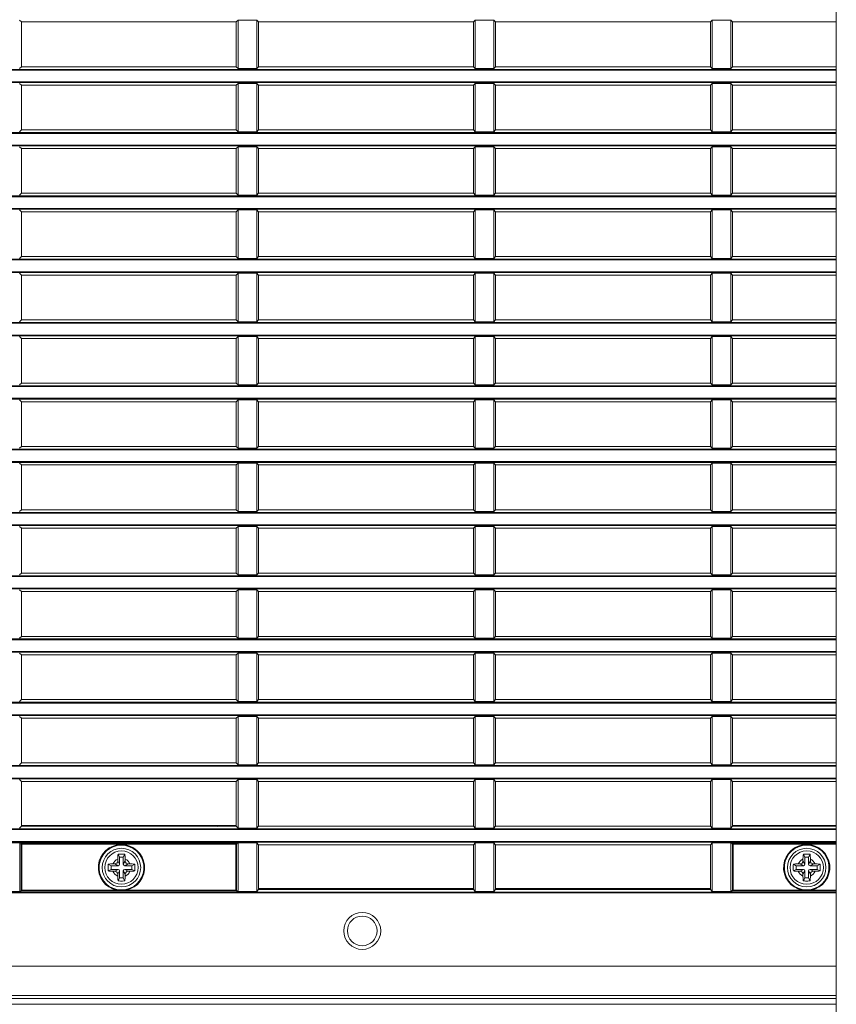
# Model space of a CAD drawing. Header units: millimetres. Extents: x 3925 to 5043, y -86 to 778.
# Tile 8 of 157: x 4139 to 4166, y 265 to 298. Entities that reach past the tile are written whole.
import ezdxf

# ---------------------------------------------------------------- set-up
doc = ezdxf.new("R2010")
doc.units = ezdxf.units.MM
doc.header["$LTSCALE"] = 46.255
for name, color, linetype in [('140-154101-0DXF_CONTINUOUS_LINE', 7, 'CONTINUOUS'), ('85-1A626G050DXF_CONTINUOUS_LINE', 7, 'CONTINUOUS'), ('H30-BOTTOM-CDXF_CONTINUOUS_LINE', 7, 'CONTINUOUS'), ('H30-RIGHT-CODXF_CONTINUOUS_LINE', 7, 'CONTINUOUS'), ('MESH-BOTTOM-DXF_CONTINUOUS_LINE', 7, 'CONTINUOUS')]:
    doc.layers.add(name, color=color, linetype=linetype)

msp = doc.modelspace()

# ---------------------------------------------------------------- linework, layer by layer
at = {"layer": '140-154101-0DXF_CONTINUOUS_LINE', "color": 7, "linetype": 'Continuous', "lineweight": 0}
msp.add_line((4166.4545, 300.4307), (4166.4545, 242.6807), dxfattribs=at)
at = {"layer": '85-1A626G050DXF_CONTINUOUS_LINE', "color": 7, "linetype": 'Continuous', "lineweight": 0}
for p, q in [((4142.267, 269.9482), (4142.2172, 270.0478)), ((4142.392, 269.9482), (4142.4418, 270.0478)), ((4165.392, 269.9482), (4165.3422, 270.0478)), ((4165.517, 269.9482), (4165.5668, 270.0478)), ((4141.9795, 269.6607), (4141.8798, 269.7105)), ((4142.0431, 269.7232), (4142.1045, 269.7232)), ((4142.217, 269.6607), (4142.1045, 269.7232)), ((4142.2045, 269.8846), (4142.2045, 269.8232)), ((4142.267, 269.7107), (4142.2045, 269.8232)), ((4142.267, 269.9482), (4142.267, 269.7107)), ((4142.392, 269.9482), (4142.267, 269.9482)), ((4142.392, 269.7107), (4142.392, 269.9482)), ((4142.392, 269.7107), (4142.4545, 269.8232)), ((4142.442, 269.6607), (4142.5545, 269.7232)), ((4142.4545, 269.8846), (4142.4545, 269.8232)), ((4142.6159, 269.7232), (4142.5545, 269.7232)), ((4142.6795, 269.6607), (4142.7791, 269.7105)), ((4165.1045, 269.6607), (4165.0048, 269.7105)), ((4165.1681, 269.7232), (4165.2295, 269.7232)), ((4165.342, 269.6607), (4165.2295, 269.7232)), ((4165.3295, 269.8846), (4165.3295, 269.8232)), ((4165.392, 269.7107), (4165.3295, 269.8232)), ((4165.517, 269.9482), (4165.392, 269.9482)), ((4165.392, 269.9482), (4165.392, 269.7107)), ((4165.517, 269.7107), (4165.517, 269.9482)), ((4165.517, 269.7107), (4165.5795, 269.8232)), ((4165.567, 269.6607), (4165.6795, 269.7232)), ((4165.5795, 269.8846), (4165.5795, 269.8232)), ((4165.7409, 269.7232), (4165.6795, 269.7232)), ((4165.8045, 269.6607), (4165.9041, 269.7105)), ((4141.9795, 269.5357), (4141.8798, 269.4858)), ((4141.9795, 269.6607), (4141.9795, 269.5357)), ((4142.217, 269.6607), (4141.9795, 269.6607)), ((4141.9795, 269.5357), (4142.217, 269.5357)), ((4142.0431, 269.4732), (4142.1045, 269.4732)), ((4142.217, 269.5357), (4142.1045, 269.4732)), ((4142.267, 269.4857), (4142.2045, 269.3732)), ((4142.2045, 269.3117), (4142.2045, 269.3732)), ((4142.267, 269.4857), (4142.267, 269.2482)), ((4142.392, 269.4857), (4142.4545, 269.3732)), ((4142.392, 269.2482), (4142.392, 269.4857)), ((4142.6795, 269.6607), (4142.442, 269.6607)), ((4142.442, 269.5357), (4142.5545, 269.4732)), ((4142.442, 269.5357), (4142.6795, 269.5357)), ((4142.4545, 269.3117), (4142.4545, 269.3732)), ((4142.6159, 269.4732), (4142.5545, 269.4732)), ((4142.6795, 269.5357), (4142.6795, 269.6607)), ((4142.6795, 269.5357), (4142.7791, 269.4858)), ((4165.1045, 269.5357), (4165.0048, 269.4858)), ((4165.342, 269.6607), (4165.1045, 269.6607)), ((4165.1045, 269.6607), (4165.1045, 269.5357)), ((4165.1045, 269.5357), (4165.342, 269.5357)), ((4165.1681, 269.4732), (4165.2295, 269.4732)), ((4165.342, 269.5357), (4165.2295, 269.4732)), ((4165.392, 269.4857), (4165.3295, 269.3732)), ((4165.3295, 269.3117), (4165.3295, 269.3732)), ((4165.392, 269.4857), (4165.392, 269.2482)), ((4165.517, 269.4857), (4165.5795, 269.3732)), ((4165.517, 269.2482), (4165.517, 269.4857)), ((4165.8045, 269.6607), (4165.567, 269.6607)), ((4165.567, 269.5357), (4165.8045, 269.5357)), ((4165.567, 269.5357), (4165.6795, 269.4732)), ((4165.5795, 269.3117), (4165.5795, 269.3732)), ((4165.7409, 269.4732), (4165.6795, 269.4732)), ((4165.8045, 269.5357), (4165.8045, 269.6607)), ((4165.8045, 269.5357), (4165.9041, 269.4858)), ((4142.267, 269.2482), (4142.2172, 269.1485)), ((4142.267, 269.2482), (4142.392, 269.2482)), ((4142.392, 269.2482), (4142.4418, 269.1485)), ((4165.392, 269.2482), (4165.3422, 269.1485)), ((4165.392, 269.2482), (4165.517, 269.2482)), ((4165.517, 269.2482), (4165.5668, 269.1485))]:
    msp.add_line(p, q, dxfattribs=at)
for points in [[(4142.2045, 269.8846), (4142.2049, 269.9147), (4142.2058, 269.9406), (4142.2071, 269.963), (4142.2087, 269.9826), (4142.2105, 270.0003), (4142.2124, 270.0167), (4142.2147, 270.0325), (4142.2172, 270.0478)], [(4142.2172, 270.0478), (4142.2542, 270.0498), (4142.2917, 270.051), (4142.3295, 270.0514)], [(4142.3295, 270.0514), (4142.3672, 270.051), (4142.4047, 270.0498), (4142.4418, 270.0478)], [(4142.4418, 270.0478), (4142.4443, 270.0324), (4142.4466, 270.0164), (4142.4485, 269.9998), (4142.4503, 269.9821), (4142.4518, 269.9624), (4142.4532, 269.9402), (4142.4541, 269.9144), (4142.4545, 269.8846)], [(4165.3295, 269.8846), (4165.3299, 269.9147), (4165.3308, 269.9406), (4165.3321, 269.963), (4165.3337, 269.9826), (4165.3355, 270.0003), (4165.3374, 270.0167), (4165.3397, 270.0325), (4165.3422, 270.0478)], [(4165.3422, 270.0478), (4165.3792, 270.0498), (4165.4167, 270.051), (4165.4545, 270.0514)], [(4165.4545, 270.0514), (4165.4922, 270.051), (4165.5297, 270.0498), (4165.5668, 270.0478)], [(4165.5668, 270.0478), (4165.5693, 270.0324), (4165.5716, 270.0164), (4165.5735, 269.9998), (4165.5753, 269.9821), (4165.5768, 269.9624), (4165.5782, 269.9402), (4165.5791, 269.9144), (4165.5795, 269.8846)], [(4141.8798, 269.4858), (4141.878, 269.5178), (4141.8768, 269.5499), (4141.8763, 269.5821), (4141.8763, 269.6143), (4141.8768, 269.6464), (4141.878, 269.6785), (4141.8798, 269.7105)], [(4141.8798, 269.7105), (4141.9163, 269.7159), (4141.9562, 269.7199), (4141.9988, 269.7223), (4142.0431, 269.7232)], [(4142.6159, 269.7232), (4142.6515, 269.7226), (4142.6861, 269.721), (4142.7191, 269.7184), (4142.7503, 269.7149), (4142.7791, 269.7105)], [(4142.7791, 269.7105), (4142.7809, 269.6785), (4142.7821, 269.6464), (4142.7827, 269.6143), (4142.7827, 269.582), (4142.7821, 269.5499), (4142.7809, 269.5178), (4142.7791, 269.4858)], [(4165.0048, 269.4858), (4165.003, 269.5178), (4165.0018, 269.5499), (4165.0013, 269.5821), (4165.0013, 269.6143), (4165.0018, 269.6464), (4165.003, 269.6785), (4165.0048, 269.7105)], [(4165.0048, 269.7105), (4165.0413, 269.7159), (4165.0812, 269.7199), (4165.1238, 269.7223), (4165.1681, 269.7232)], [(4165.7409, 269.7232), (4165.7765, 269.7226), (4165.8111, 269.721), (4165.8441, 269.7184), (4165.8753, 269.7149), (4165.9041, 269.7105)], [(4165.9041, 269.7105), (4165.9059, 269.6785), (4165.9071, 269.6464), (4165.9077, 269.6143), (4165.9077, 269.582), (4165.9071, 269.5499), (4165.9059, 269.5178), (4165.9041, 269.4858)], [(4142.0431, 269.4732), (4142.0075, 269.4737), (4141.9729, 269.4753), (4141.9398, 269.4779), (4141.9087, 269.4814), (4141.8798, 269.4858)], [(4142.7791, 269.4858), (4142.7427, 269.4804), (4142.7028, 269.4765), (4142.6602, 269.474), (4142.6159, 269.4732)], [(4165.1681, 269.4732), (4165.1325, 269.4737), (4165.0979, 269.4753), (4165.0648, 269.4779), (4165.0337, 269.4814), (4165.0048, 269.4858)], [(4165.9041, 269.4858), (4165.8677, 269.4804), (4165.8278, 269.4765), (4165.7852, 269.474), (4165.7409, 269.4732)], [(4142.2172, 269.1485), (4142.2146, 269.1639), (4142.2124, 269.1799), (4142.2104, 269.1965), (4142.2087, 269.2142), (4142.2071, 269.2339), (4142.2058, 269.2561), (4142.2049, 269.2819), (4142.2045, 269.3117)], [(4142.3295, 269.1449), (4142.2917, 269.1453), (4142.2543, 269.1465), (4142.2172, 269.1485)], [(4142.4418, 269.1485), (4142.4047, 269.1465), (4142.3672, 269.1453), (4142.3295, 269.1449)], [(4142.4545, 269.3117), (4142.4541, 269.2816), (4142.4531, 269.2557), (4142.4518, 269.2333), (4142.4502, 269.2137), (4142.4485, 269.196), (4142.4465, 269.1796), (4142.4443, 269.1638), (4142.4418, 269.1485)], [(4165.3422, 269.1485), (4165.3396, 269.1639), (4165.3374, 269.1799), (4165.3354, 269.1965), (4165.3337, 269.2142), (4165.3321, 269.2339), (4165.3308, 269.2561), (4165.3299, 269.2819), (4165.3295, 269.3117)], [(4165.4545, 269.1449), (4165.4167, 269.1453), (4165.3793, 269.1465), (4165.3422, 269.1485)], [(4165.5668, 269.1485), (4165.5297, 269.1465), (4165.4922, 269.1453), (4165.4545, 269.1449)], [(4165.5795, 269.3117), (4165.5791, 269.2816), (4165.5781, 269.2557), (4165.5768, 269.2333), (4165.5752, 269.2137), (4165.5735, 269.196), (4165.5715, 269.1796), (4165.5693, 269.1638), (4165.5668, 269.1485)]]:
    msp.add_lwpolyline(points, dxfattribs=at)
for centre in [(4142.3295, 269.5982), (4165.4545, 269.5982)]:
    msp.add_circle(centre, 0.5625, dxfattribs=at)
for centre, radius, start, end in [((4142.3295, 269.5982), 0.3125, 113.57818, 156.42182), ((4142.1045, 269.8232), 0.1, 270, 0), ((4142.217, 269.7107), 0.05, 270, 0), ((4142.442, 269.7107), 0.05, 180, 270), ((4142.3295, 269.5982), 0.3125, 23.57818, 66.42182), ((4142.5545, 269.8232), 0.1, 180, 270), ((4165.4545, 269.5982), 0.3125, 113.57818, 156.42182), ((4165.2295, 269.8232), 0.1, 270, 0), ((4165.342, 269.7107), 0.05, 270, 0), ((4165.567, 269.7107), 0.05, 180, 270), ((4165.4545, 269.5982), 0.3125, 23.57818, 66.42182), ((4165.6795, 269.8232), 0.1, 180, 270), ((4142.3295, 269.5982), 0.3125, 203.57818, 246.42182), ((4142.1045, 269.3732), 0.1, 0, 90), ((4142.217, 269.4857), 0.05, 0, 90), ((4142.442, 269.4857), 0.05, 90, 180), ((4142.3295, 269.5982), 0.3125, 293.57818, 336.42182), ((4142.5545, 269.3732), 0.1, 90, 180), ((4165.4545, 269.5982), 0.3125, 203.57818, 246.42182), ((4165.2295, 269.3732), 0.1, 0, 90), ((4165.342, 269.4857), 0.05, 0, 90), ((4165.567, 269.4857), 0.05, 90, 180), ((4165.4545, 269.5982), 0.3125, 293.57818, 336.42182), ((4165.6795, 269.3732), 0.1, 90, 180)]:
    msp.add_arc(centre, radius, start, end, dxfattribs=at)
at = {"layer": 'H30-BOTTOM-CDXF_CONTINUOUS_LINE', "color": 7, "linetype": 'Continuous', "lineweight": 0}
for p, q in [((4165.3352, 270.9932), (4165.3368, 271.0232)), ((4158.9545, 268.8882), (4158.9545, 268.8582)), ((4159.2545, 268.8882), (4159.2545, 268.8582)), ((4166.4545, 264.9875), (4116.4545, 264.9875))]:
    msp.add_line(p, q, dxfattribs=at)
msp.add_arc((4139.0795, 277.9307), 9.5, 313.00989, 313.27011, dxfattribs=at)
at = {"layer": 'H30-RIGHT-CODXF_CONTINUOUS_LINE', "color": 7, "linetype": 'Continuous', "lineweight": 0}
for p, q in [((4138.9545, 298.1232), (4138.8931, 298.1845)), ((4138.9545, 298.1232), (4138.9545, 296.6132)), ((4146.2045, 298.1232), (4138.9545, 298.1232)), ((4146.2659, 298.1845), (4146.2045, 298.1232)), ((4146.2045, 296.6132), (4146.2045, 298.1232)), ((4146.2659, 298.1845), (4146.2659, 296.5518)), ((4146.2659, 298.1845), (4146.8931, 298.1845)), ((4146.8931, 296.5518), (4146.8931, 298.1845)), ((4146.9545, 298.1232), (4146.8931, 298.1845)), ((4146.9545, 296.6132), (4146.9545, 298.1232)), ((4154.2045, 298.1232), (4146.9545, 298.1232)), ((4154.2659, 298.1845), (4154.2045, 298.1232)), ((4154.2045, 296.6132), (4154.2045, 298.1232)), ((4154.2659, 298.1845), (4154.2659, 296.5518)), ((4154.2659, 298.1845), (4154.8931, 298.1845)), ((4154.8931, 296.5518), (4154.8931, 298.1845)), ((4154.9545, 298.1232), (4154.8931, 298.1845)), ((4154.9545, 296.6132), (4154.9545, 298.1232)), ((4162.2045, 298.1232), (4154.9545, 298.1232)), ((4162.2659, 298.1845), (4162.2045, 298.1232)), ((4162.2045, 296.6132), (4162.2045, 298.1232)), ((4162.2659, 298.1845), (4162.2659, 296.5518)), ((4162.2659, 298.1845), (4162.8931, 298.1845)), ((4162.8931, 296.5518), (4162.8931, 298.1845)), ((4162.9545, 298.1232), (4162.8931, 298.1845)), ((4162.9545, 298.1232), (4162.9545, 296.6132)), ((4166.4545, 298.1232), (4162.9545, 298.1232)), ((4138.8931, 296.5518), (4138.9545, 296.6132)), ((4146.2045, 296.6132), (4138.9545, 296.6132)), ((4146.2045, 296.6132), (4146.2659, 296.5518)), ((4146.8931, 296.5518), (4146.9545, 296.6132)), ((4154.2045, 296.6132), (4146.9545, 296.6132)), ((4154.2045, 296.6132), (4154.2659, 296.5518)), ((4154.8931, 296.5518), (4154.9545, 296.6132)), ((4162.2045, 296.6132), (4154.9545, 296.6132)), ((4162.2045, 296.6132), (4162.2659, 296.5518)), ((4162.8931, 296.5518), (4162.9545, 296.6132)), ((4166.4545, 296.6132), (4162.9545, 296.6132)), ((4166.4545, 296.5238), (4116.4545, 296.5238)), ((4166.4545, 296.4989), (4116.4545, 296.4989)), ((4146.8931, 296.5518), (4146.2659, 296.5518)), ((4154.8931, 296.5518), (4154.2659, 296.5518)), ((4162.8931, 296.5518), (4162.2659, 296.5518)), ((4116.4545, 296.1024), (4166.4545, 296.1024)), ((4116.4545, 296.0775), (4166.4545, 296.0775)), ((4138.9545, 295.9882), (4138.8931, 296.0495)), ((4138.9545, 295.9882), (4138.9545, 294.4782)), ((4146.2045, 295.9882), (4138.9545, 295.9882)), ((4146.2659, 296.0495), (4146.2045, 295.9882)), ((4146.2045, 294.4782), (4146.2045, 295.9882)), ((4146.2659, 296.0495), (4146.2659, 294.4168)), ((4146.2659, 296.0495), (4146.8931, 296.0495)), ((4146.8931, 294.4168), (4146.8931, 296.0495)), ((4146.9545, 295.9882), (4146.8931, 296.0495)), ((4146.9545, 294.4782), (4146.9545, 295.9882)), ((4154.2045, 295.9882), (4146.9545, 295.9882)), ((4154.2659, 296.0495), (4154.2045, 295.9882)), ((4154.2045, 294.4782), (4154.2045, 295.9882)), ((4154.2659, 296.0495), (4154.2659, 294.4168)), ((4154.2659, 296.0495), (4154.8931, 296.0495)), ((4154.8931, 294.4168), (4154.8931, 296.0495)), ((4154.9545, 295.9882), (4154.8931, 296.0495)), ((4154.9545, 294.4782), (4154.9545, 295.9882)), ((4162.2045, 295.9882), (4154.9545, 295.9882)), ((4162.2659, 296.0495), (4162.2045, 295.9882)), ((4162.2045, 294.4782), (4162.2045, 295.9882)), ((4162.2659, 296.0495), (4162.2659, 294.4168)), ((4162.2659, 296.0495), (4162.8931, 296.0495)), ((4162.8931, 294.4168), (4162.8931, 296.0495)), ((4162.9545, 295.9882), (4162.8931, 296.0495)), ((4162.9545, 295.9882), (4162.9545, 294.4782)), ((4166.4545, 295.9882), (4162.9545, 295.9882)), ((4166.4545, 294.3888), (4116.4545, 294.3888)), ((4166.4545, 294.3639), (4116.4545, 294.3639)), ((4138.8931, 294.4168), (4138.9545, 294.4782)), ((4146.2045, 294.4782), (4138.9545, 294.4782)), ((4146.2045, 294.4782), (4146.2659, 294.4168)), ((4146.8931, 294.4168), (4146.2659, 294.4168)), ((4146.8931, 294.4168), (4146.9545, 294.4782)), ((4154.2045, 294.4782), (4146.9545, 294.4782)), ((4154.2045, 294.4782), (4154.2659, 294.4168)), ((4154.8931, 294.4168), (4154.2659, 294.4168)), ((4154.8931, 294.4168), (4154.9545, 294.4782)), ((4162.2045, 294.4782), (4154.9545, 294.4782)), ((4162.2045, 294.4782), (4162.2659, 294.4168)), ((4162.8931, 294.4168), (4162.2659, 294.4168)), ((4162.8931, 294.4168), (4162.9545, 294.4782)), ((4166.4545, 294.4782), (4162.9545, 294.4782)), ((4116.4545, 293.9674), (4166.4545, 293.9674)), ((4116.4545, 293.9425), (4166.4545, 293.9425)), ((4138.9545, 293.8532), (4138.8931, 293.9145)), ((4138.9545, 293.8532), (4138.9545, 292.3432)), ((4146.2045, 293.8532), (4138.9545, 293.8532)), ((4146.2659, 293.9145), (4146.2045, 293.8532)), ((4146.2045, 292.3432), (4146.2045, 293.8532)), ((4146.2659, 293.9145), (4146.2659, 292.2818)), ((4146.2659, 293.9145), (4146.8931, 293.9145)), ((4146.8931, 292.2818), (4146.8931, 293.9145)), ((4146.9545, 293.8532), (4146.8931, 293.9145)), ((4146.9545, 292.3432), (4146.9545, 293.8532)), ((4154.2045, 293.8532), (4146.9545, 293.8532)), ((4154.2659, 293.9145), (4154.2045, 293.8532)), ((4154.2045, 292.3432), (4154.2045, 293.8532)), ((4154.2659, 293.9145), (4154.2659, 292.2818)), ((4154.2659, 293.9145), (4154.8931, 293.9145)), ((4154.8931, 292.2818), (4154.8931, 293.9145)), ((4154.9545, 293.8532), (4154.8931, 293.9145)), ((4154.9545, 292.3432), (4154.9545, 293.8532)), ((4162.2045, 293.8532), (4154.9545, 293.8532)), ((4162.2659, 293.9145), (4162.2045, 293.8532)), ((4162.2045, 292.3432), (4162.2045, 293.8532)), ((4162.2659, 293.9145), (4162.2659, 292.2818)), ((4162.2659, 293.9145), (4162.8931, 293.9145)), ((4162.8931, 292.2818), (4162.8931, 293.9145)), ((4162.9545, 293.8532), (4162.8931, 293.9145)), ((4162.9545, 293.8532), (4162.9545, 292.3432)), ((4166.4545, 293.8532), (4162.9545, 293.8532)), ((4138.8931, 292.2818), (4138.9545, 292.3432)), ((4146.2045, 292.3432), (4138.9545, 292.3432)), ((4146.2045, 292.3432), (4146.2659, 292.2818)), ((4146.8931, 292.2818), (4146.2659, 292.2818)), ((4146.8931, 292.2818), (4146.9545, 292.3432)), ((4154.2045, 292.3432), (4146.9545, 292.3432)), ((4154.2045, 292.3432), (4154.2659, 292.2818)), ((4154.8931, 292.2818), (4154.2659, 292.2818)), ((4154.8931, 292.2818), (4154.9545, 292.3432)), ((4162.2045, 292.3432), (4154.9545, 292.3432)), ((4162.2045, 292.3432), (4162.2659, 292.2818)), ((4162.8931, 292.2818), (4162.2659, 292.2818)), ((4162.8931, 292.2818), (4162.9545, 292.3432)), ((4166.4545, 292.3432), (4162.9545, 292.3432)), ((4166.4545, 292.2538), (4116.4545, 292.2538)), ((4166.4545, 292.2289), (4116.4545, 292.2289)), ((4116.4545, 291.8324), (4166.4545, 291.8324)), ((4116.4545, 291.8075), (4166.4545, 291.8075)), ((4138.9545, 291.7182), (4138.8931, 291.7795)), ((4138.9545, 291.7182), (4138.9545, 290.2082)), ((4146.2045, 291.7182), (4138.9545, 291.7182)), ((4146.2659, 291.7795), (4146.2045, 291.7182)), ((4146.2045, 290.2082), (4146.2045, 291.7182)), ((4146.2659, 291.7795), (4146.2659, 290.1468)), ((4146.2659, 291.7795), (4146.8931, 291.7795)), ((4146.8931, 290.1468), (4146.8931, 291.7795)), ((4146.9545, 291.7182), (4146.8931, 291.7795)), ((4146.9545, 290.2082), (4146.9545, 291.7182)), ((4154.2045, 291.7182), (4146.9545, 291.7182)), ((4154.2659, 291.7795), (4154.2045, 291.7182)), ((4154.2045, 290.2082), (4154.2045, 291.7182)), ((4154.2659, 291.7795), (4154.2659, 290.1468)), ((4154.2659, 291.7795), (4154.8931, 291.7795)), ((4154.8931, 290.1468), (4154.8931, 291.7795)), ((4154.9545, 291.7182), (4154.8931, 291.7795)), ((4154.9545, 290.2082), (4154.9545, 291.7182)), ((4162.2045, 291.7182), (4154.9545, 291.7182)), ((4162.2659, 291.7795), (4162.2045, 291.7182)), ((4162.2045, 290.2082), (4162.2045, 291.7182)), ((4162.2659, 291.7795), (4162.2659, 290.1468)), ((4162.2659, 291.7795), (4162.8931, 291.7795)), ((4162.8931, 290.1468), (4162.8931, 291.7795)), ((4162.9545, 291.7182), (4162.8931, 291.7795)), ((4162.9545, 291.7182), (4162.9545, 290.2082)), ((4166.4545, 291.7182), (4162.9545, 291.7182)), ((4166.4545, 290.1188), (4116.4545, 290.1188)), ((4166.4545, 290.0939), (4116.4545, 290.0939)), ((4138.8931, 290.1468), (4138.9545, 290.2082)), ((4146.2045, 290.2082), (4138.9545, 290.2082)), ((4146.2045, 290.2082), (4146.2659, 290.1468)), ((4146.8931, 290.1468), (4146.2659, 290.1468)), ((4146.8931, 290.1468), (4146.9545, 290.2082)), ((4154.2045, 290.2082), (4146.9545, 290.2082)), ((4154.2045, 290.2082), (4154.2659, 290.1468)), ((4154.8931, 290.1468), (4154.2659, 290.1468)), ((4154.8931, 290.1468), (4154.9545, 290.2082)), ((4162.2045, 290.2082), (4154.9545, 290.2082)), ((4162.2045, 290.2082), (4162.2659, 290.1468)), ((4162.8931, 290.1468), (4162.2659, 290.1468)), ((4162.8931, 290.1468), (4162.9545, 290.2082)), ((4166.4545, 290.2082), (4162.9545, 290.2082)), ((4116.4545, 289.6974), (4166.4545, 289.6974)), ((4116.4545, 289.6725), (4166.4545, 289.6725)), ((4138.9545, 289.5832), (4138.8931, 289.6445)), ((4146.2659, 289.6445), (4146.2045, 289.5832)), ((4146.2659, 289.6445), (4146.2659, 288.0118)), ((4146.2659, 289.6445), (4146.8931, 289.6445)), ((4146.8931, 288.0118), (4146.8931, 289.6445)), ((4146.9545, 289.5832), (4146.8931, 289.6445)), ((4154.2659, 289.6445), (4154.2045, 289.5832)), ((4154.2659, 289.6445), (4154.2659, 288.0118)), ((4154.2659, 289.6445), (4154.8931, 289.6445)), ((4154.8931, 288.0118), (4154.8931, 289.6445)), ((4154.9545, 289.5832), (4154.8931, 289.6445)), ((4162.2659, 289.6445), (4162.2045, 289.5832)), ((4162.2659, 289.6445), (4162.2659, 288.0118)), ((4162.2659, 289.6445), (4162.8931, 289.6445)), ((4162.8931, 288.0118), (4162.8931, 289.6445)), ((4162.9545, 289.5832), (4162.8931, 289.6445)), ((4138.9545, 289.5832), (4138.9545, 288.0732)), ((4146.2045, 289.5832), (4138.9545, 289.5832)), ((4146.2045, 288.0732), (4146.2045, 289.5832)), ((4146.9545, 288.0732), (4146.9545, 289.5832)), ((4154.2045, 289.5832), (4146.9545, 289.5832)), ((4154.2045, 288.0732), (4154.2045, 289.5832)), ((4154.9545, 288.0732), (4154.9545, 289.5832)), ((4162.2045, 289.5832), (4154.9545, 289.5832)), ((4162.2045, 288.0732), (4162.2045, 289.5832)), ((4162.9545, 289.5832), (4162.9545, 288.0732)), ((4166.4545, 289.5832), (4162.9545, 289.5832)), ((4166.4545, 287.9838), (4116.4545, 287.9838)), ((4166.4545, 287.9589), (4116.4545, 287.9589)), ((4138.8931, 288.0118), (4138.9545, 288.0732)), ((4146.2045, 288.0732), (4138.9545, 288.0732)), ((4146.2045, 288.0732), (4146.2659, 288.0118)), ((4146.8931, 288.0118), (4146.2659, 288.0118)), ((4146.8931, 288.0118), (4146.9545, 288.0732)), ((4154.2045, 288.0732), (4146.9545, 288.0732)), ((4154.2045, 288.0732), (4154.2659, 288.0118)), ((4154.8931, 288.0118), (4154.2659, 288.0118)), ((4154.8931, 288.0118), (4154.9545, 288.0732)), ((4162.2045, 288.0732), (4154.9545, 288.0732)), ((4162.2045, 288.0732), (4162.2659, 288.0118)), ((4162.8931, 288.0118), (4162.2659, 288.0118)), ((4162.8931, 288.0118), (4162.9545, 288.0732)), ((4166.4545, 288.0732), (4162.9545, 288.0732)), ((4116.4545, 287.5624), (4166.4545, 287.5624)), ((4116.4545, 287.5375), (4166.4545, 287.5375)), ((4138.9545, 287.4482), (4138.8931, 287.5095)), ((4138.9545, 287.4482), (4138.9545, 285.9382)), ((4146.2045, 287.4482), (4138.9545, 287.4482)), ((4146.2659, 287.5095), (4146.2045, 287.4482)), ((4146.2045, 285.9382), (4146.2045, 287.4482)), ((4146.2659, 287.5095), (4146.2659, 285.8768)), ((4146.2659, 287.5095), (4146.8931, 287.5095)), ((4146.8931, 285.8768), (4146.8931, 287.5095)), ((4146.9545, 287.4482), (4146.8931, 287.5095)), ((4146.9545, 285.9382), (4146.9545, 287.4482)), ((4154.2045, 287.4482), (4146.9545, 287.4482)), ((4154.2659, 287.5095), (4154.2045, 287.4482)), ((4154.2045, 285.9382), (4154.2045, 287.4482)), ((4154.2659, 287.5095), (4154.2659, 285.8768)), ((4154.2659, 287.5095), (4154.8931, 287.5095)), ((4154.8931, 285.8768), (4154.8931, 287.5095)), ((4154.9545, 287.4482), (4154.8931, 287.5095)), ((4154.9545, 285.9382), (4154.9545, 287.4482)), ((4162.2045, 287.4482), (4154.9545, 287.4482)), ((4162.2659, 287.5095), (4162.2045, 287.4482)), ((4162.2045, 285.9382), (4162.2045, 287.4482)), ((4162.2659, 287.5095), (4162.2659, 285.8768)), ((4162.2659, 287.5095), (4162.8931, 287.5095)), ((4162.8931, 285.8768), (4162.8931, 287.5095)), ((4162.9545, 287.4482), (4162.8931, 287.5095)), ((4162.9545, 287.4482), (4162.9545, 285.9382)), ((4166.4545, 287.4482), (4162.9545, 287.4482)), ((4166.4545, 285.8488), (4116.4545, 285.8488)), ((4166.4545, 285.8239), (4116.4545, 285.8239)), ((4138.8931, 285.8768), (4138.9545, 285.9382)), ((4146.2045, 285.9382), (4138.9545, 285.9382)), ((4146.2045, 285.9382), (4146.2659, 285.8768)), ((4146.8931, 285.8768), (4146.2659, 285.8768)), ((4146.8931, 285.8768), (4146.9545, 285.9382)), ((4154.2045, 285.9382), (4146.9545, 285.9382)), ((4154.2045, 285.9382), (4154.2659, 285.8768)), ((4154.8931, 285.8768), (4154.2659, 285.8768)), ((4154.8931, 285.8768), (4154.9545, 285.9382)), ((4162.2045, 285.9382), (4154.9545, 285.9382)), ((4162.2045, 285.9382), (4162.2659, 285.8768)), ((4162.8931, 285.8768), (4162.2659, 285.8768)), ((4162.8931, 285.8768), (4162.9545, 285.9382)), ((4166.4545, 285.9382), (4162.9545, 285.9382)), ((4116.4545, 285.4274), (4166.4545, 285.4274)), ((4116.4545, 285.4025), (4166.4545, 285.4025)), ((4138.9545, 285.3132), (4138.8931, 285.3745)), ((4138.9545, 285.3132), (4138.9545, 283.8032)), ((4146.2045, 285.3132), (4138.9545, 285.3132)), ((4146.2659, 285.3745), (4146.2045, 285.3132)), ((4146.2045, 283.8032), (4146.2045, 285.3132)), ((4146.2659, 285.3745), (4146.2659, 283.7418)), ((4146.2659, 285.3745), (4146.8931, 285.3745)), ((4146.8931, 283.7418), (4146.8931, 285.3745)), ((4146.9545, 285.3132), (4146.8931, 285.3745)), ((4146.9545, 283.8032), (4146.9545, 285.3132)), ((4154.2045, 285.3132), (4146.9545, 285.3132)), ((4154.2659, 285.3745), (4154.2045, 285.3132)), ((4154.2045, 283.8032), (4154.2045, 285.3132)), ((4154.2659, 285.3745), (4154.2659, 283.7418)), ((4154.2659, 285.3745), (4154.8931, 285.3745)), ((4154.8931, 283.7418), (4154.8931, 285.3745)), ((4154.9545, 285.3132), (4154.8931, 285.3745)), ((4154.9545, 283.8032), (4154.9545, 285.3132)), ((4162.2045, 285.3132), (4154.9545, 285.3132)), ((4162.2659, 285.3745), (4162.2045, 285.3132)), ((4162.2045, 283.8032), (4162.2045, 285.3132)), ((4162.2659, 285.3745), (4162.2659, 283.7418)), ((4162.2659, 285.3745), (4162.8931, 285.3745)), ((4162.8931, 283.7418), (4162.8931, 285.3745)), ((4162.9545, 285.3132), (4162.8931, 285.3745)), ((4162.9545, 285.3132), (4162.9545, 283.8032)), ((4166.4545, 285.3132), (4162.9545, 285.3132)), ((4166.4545, 283.7138), (4116.4545, 283.7138)), ((4166.4545, 283.6889), (4116.4545, 283.6889)), ((4138.8931, 283.7418), (4138.9545, 283.8032)), ((4146.2045, 283.8032), (4138.9545, 283.8032)), ((4146.2045, 283.8032), (4146.2659, 283.7418)), ((4146.8931, 283.7418), (4146.2659, 283.7418)), ((4146.8931, 283.7418), (4146.9545, 283.8032)), ((4154.2045, 283.8032), (4146.9545, 283.8032)), ((4154.2045, 283.8032), (4154.2659, 283.7418)), ((4154.8931, 283.7418), (4154.2659, 283.7418)), ((4154.8931, 283.7418), (4154.9545, 283.8032)), ((4162.2045, 283.8032), (4154.9545, 283.8032)), ((4162.2045, 283.8032), (4162.2659, 283.7418)), ((4162.8931, 283.7418), (4162.2659, 283.7418)), ((4162.8931, 283.7418), (4162.9545, 283.8032)), ((4166.4545, 283.8032), (4162.9545, 283.8032)), ((4116.4545, 283.2924), (4166.4545, 283.2924)), ((4116.4545, 283.2675), (4166.4545, 283.2675)), ((4138.9545, 283.1782), (4138.8931, 283.2395)), ((4138.9545, 283.1782), (4138.9545, 281.6682)), ((4146.2045, 283.1782), (4138.9545, 283.1782)), ((4146.2659, 283.2395), (4146.2045, 283.1782)), ((4146.2045, 281.6682), (4146.2045, 283.1782)), ((4146.2659, 283.2395), (4146.2659, 281.6068)), ((4146.2659, 283.2395), (4146.8931, 283.2395)), ((4146.9545, 283.1782), (4146.8931, 283.2395)), ((4146.8931, 281.6068), (4146.8931, 283.2395)), ((4146.9545, 281.6682), (4146.9545, 283.1782)), ((4154.2045, 283.1782), (4146.9545, 283.1782)), ((4154.2659, 283.2395), (4154.2045, 283.1782)), ((4154.2045, 281.6682), (4154.2045, 283.1782)), ((4154.2659, 283.2395), (4154.2659, 281.6068)), ((4154.2659, 283.2395), (4154.8931, 283.2395)), ((4154.8931, 281.6068), (4154.8931, 283.2395)), ((4154.9545, 283.1782), (4154.8931, 283.2395)), ((4154.9545, 281.6682), (4154.9545, 283.1782)), ((4162.2045, 283.1782), (4154.9545, 283.1782)), ((4162.2659, 283.2395), (4162.2045, 283.1782)), ((4162.2045, 281.6682), (4162.2045, 283.1782)), ((4162.2659, 283.2395), (4162.8931, 283.2395)), ((4162.2659, 283.2395), (4162.2659, 281.6068)), ((4162.8931, 281.6068), (4162.8931, 283.2395)), ((4162.9545, 283.1782), (4162.8931, 283.2395)), ((4166.4545, 283.1782), (4162.9545, 283.1782)), ((4162.9545, 283.1782), (4162.9545, 281.6682)), ((4138.8931, 281.6068), (4138.9545, 281.6682)), ((4146.2045, 281.6682), (4138.9545, 281.6682)), ((4146.2045, 281.6682), (4146.2659, 281.6068)), ((4146.8931, 281.6068), (4146.9545, 281.6682)), ((4154.2045, 281.6682), (4146.9545, 281.6682)), ((4154.2045, 281.6682), (4154.2659, 281.6068)), ((4154.8931, 281.6068), (4154.9545, 281.6682)), ((4162.2045, 281.6682), (4154.9545, 281.6682)), ((4162.2045, 281.6682), (4162.2659, 281.6068)), ((4162.8931, 281.6068), (4162.9545, 281.6682)), ((4166.4545, 281.6682), (4162.9545, 281.6682)), ((4166.4545, 281.5788), (4116.4545, 281.5788)), ((4166.4545, 281.5539), (4116.4545, 281.5539)), ((4146.8931, 281.6068), (4146.2659, 281.6068)), ((4154.8931, 281.6068), (4154.2659, 281.6068)), ((4162.8931, 281.6068), (4162.2659, 281.6068)), ((4116.4545, 281.1574), (4166.4545, 281.1574)), ((4116.4545, 281.1325), (4166.4545, 281.1325)), ((4138.9545, 281.0432), (4138.8931, 281.1045)), ((4138.9545, 281.0432), (4138.9545, 279.5332)), ((4146.2045, 281.0432), (4138.9545, 281.0432)), ((4146.2659, 281.1045), (4146.2045, 281.0432)), ((4146.2045, 279.5332), (4146.2045, 281.0432)), ((4146.2659, 281.1045), (4146.2659, 279.4718)), ((4146.2659, 281.1045), (4146.8931, 281.1045)), ((4146.9545, 281.0432), (4146.8931, 281.1045)), ((4146.8931, 279.4718), (4146.8931, 281.1045)), ((4146.9545, 279.5332), (4146.9545, 281.0432)), ((4154.2045, 281.0432), (4146.9545, 281.0432)), ((4154.2659, 281.1045), (4154.2045, 281.0432)), ((4154.2045, 279.5332), (4154.2045, 281.0432)), ((4154.2659, 281.1045), (4154.2659, 279.4718)), ((4154.2659, 281.1045), (4154.8931, 281.1045)), ((4154.8931, 279.4718), (4154.8931, 281.1045)), ((4154.9545, 281.0432), (4154.8931, 281.1045)), ((4154.9545, 279.5332), (4154.9545, 281.0432)), ((4162.2045, 281.0432), (4154.9545, 281.0432)), ((4162.2659, 281.1045), (4162.2045, 281.0432)), ((4162.2045, 279.5332), (4162.2045, 281.0432)), ((4162.2659, 281.1045), (4162.8931, 281.1045)), ((4162.2659, 281.1045), (4162.2659, 279.4718)), ((4162.9545, 281.0432), (4162.8931, 281.1045)), ((4162.8931, 279.4718), (4162.8931, 281.1045)), ((4166.4545, 281.0432), (4162.9545, 281.0432)), ((4162.9545, 281.0432), (4162.9545, 279.5332)), ((4166.4545, 279.4438), (4116.4545, 279.4438)), ((4166.4545, 279.4189), (4116.4545, 279.4189)), ((4138.8931, 279.4718), (4138.9545, 279.5332)), ((4146.2045, 279.5332), (4138.9545, 279.5332)), ((4146.2045, 279.5332), (4146.2659, 279.4718)), ((4146.8931, 279.4718), (4146.2659, 279.4718)), ((4146.8931, 279.4718), (4146.9545, 279.5332)), ((4154.2045, 279.5332), (4146.9545, 279.5332)), ((4154.2045, 279.5332), (4154.2659, 279.4718)), ((4154.8931, 279.4718), (4154.2659, 279.4718)), ((4154.8931, 279.4718), (4154.9545, 279.5332)), ((4162.2045, 279.5332), (4154.9545, 279.5332)), ((4162.2045, 279.5332), (4162.2659, 279.4718)), ((4162.8931, 279.4718), (4162.2659, 279.4718)), ((4162.8931, 279.4718), (4162.9545, 279.5332)), ((4166.4545, 279.5332), (4162.9545, 279.5332)), ((4116.4545, 279.0224), (4166.4545, 279.0224)), ((4116.4545, 278.9975), (4166.4545, 278.9975)), ((4138.9545, 278.9082), (4138.8931, 278.9695)), ((4138.9545, 278.9082), (4138.9545, 277.3982)), ((4146.2045, 278.9082), (4138.9545, 278.9082)), ((4146.2659, 278.9695), (4146.2045, 278.9082)), ((4146.2045, 277.3982), (4146.2045, 278.9082)), ((4146.2659, 278.9695), (4146.2659, 277.3368)), ((4146.2659, 278.9695), (4146.8931, 278.9695)), ((4146.9545, 278.9082), (4146.8931, 278.9695)), ((4146.8931, 277.3368), (4146.8931, 278.9695)), ((4146.9545, 277.3982), (4146.9545, 278.9082)), ((4154.2045, 278.9082), (4146.9545, 278.9082)), ((4154.2659, 278.9695), (4154.2045, 278.9082)), ((4154.2045, 277.3982), (4154.2045, 278.9082)), ((4154.2659, 278.9695), (4154.2659, 277.3368)), ((4154.2659, 278.9695), (4154.8931, 278.9695)), ((4154.8931, 277.3368), (4154.8931, 278.9695)), ((4154.9545, 278.9082), (4154.8931, 278.9695)), ((4154.9545, 277.3982), (4154.9545, 278.9082)), ((4162.2045, 278.9082), (4154.9545, 278.9082)), ((4162.2659, 278.9695), (4162.2045, 278.9082)), ((4162.2045, 277.3982), (4162.2045, 278.9082)), ((4162.2659, 278.9695), (4162.8931, 278.9695)), ((4162.2659, 278.9695), (4162.2659, 277.3368)), ((4162.9545, 278.9082), (4162.8931, 278.9695)), ((4162.8931, 277.3368), (4162.8931, 278.9695)), ((4166.4545, 278.9082), (4162.9545, 278.9082)), ((4162.9545, 278.9082), (4162.9545, 277.3982)), ((4138.8931, 277.3368), (4138.9545, 277.3982)), ((4146.2045, 277.3982), (4138.9545, 277.3982)), ((4146.2045, 277.3982), (4146.2659, 277.3368)), ((4146.8931, 277.3368), (4146.2659, 277.3368)), ((4146.8931, 277.3368), (4146.9545, 277.3982)), ((4154.2045, 277.3982), (4146.9545, 277.3982)), ((4154.2045, 277.3982), (4154.2659, 277.3368)), ((4154.8931, 277.3368), (4154.2659, 277.3368)), ((4154.8931, 277.3368), (4154.9545, 277.3982)), ((4162.2045, 277.3982), (4154.9545, 277.3982)), ((4162.2045, 277.3982), (4162.2659, 277.3368)), ((4162.8931, 277.3368), (4162.2659, 277.3368)), ((4162.8931, 277.3368), (4162.9545, 277.3982)), ((4166.4545, 277.3982), (4162.9545, 277.3982)), ((4166.4545, 277.3088), (4116.4545, 277.3088)), ((4166.4545, 277.2839), (4116.4545, 277.2839)), ((4116.4545, 276.8874), (4166.4545, 276.8874)), ((4116.4545, 276.8625), (4166.4545, 276.8625)), ((4138.9545, 276.7732), (4138.8931, 276.8345)), ((4138.9545, 276.7732), (4138.9545, 275.2632)), ((4146.2045, 276.7732), (4138.9545, 276.7732)), ((4146.2659, 276.8345), (4146.2045, 276.7732)), ((4146.2045, 275.2632), (4146.2045, 276.7732)), ((4146.2659, 276.8345), (4146.2659, 275.2018)), ((4146.2659, 276.8345), (4146.8931, 276.8345)), ((4146.9545, 276.7732), (4146.8931, 276.8345)), ((4146.8931, 275.2018), (4146.8931, 276.8345)), ((4146.9545, 275.2632), (4146.9545, 276.7732)), ((4154.2045, 276.7732), (4146.9545, 276.7732)), ((4154.2659, 276.8345), (4154.2045, 276.7732)), ((4154.2045, 275.2632), (4154.2045, 276.7732)), ((4154.2659, 276.8345), (4154.2659, 275.2018)), ((4154.2659, 276.8345), (4154.8931, 276.8345)), ((4154.8931, 275.2018), (4154.8931, 276.8345)), ((4154.9545, 276.7732), (4154.8931, 276.8345)), ((4154.9545, 275.2632), (4154.9545, 276.7732)), ((4162.2045, 276.7732), (4154.9545, 276.7732)), ((4162.2659, 276.8345), (4162.2045, 276.7732)), ((4162.2045, 275.2632), (4162.2045, 276.7732)), ((4162.2659, 276.8345), (4162.8931, 276.8345)), ((4162.2659, 276.8345), (4162.2659, 275.2018)), ((4162.9545, 276.7732), (4162.8931, 276.8345)), ((4162.8931, 275.2018), (4162.8931, 276.8345)), ((4166.4545, 276.7732), (4162.9545, 276.7732)), ((4162.9545, 276.7732), (4162.9545, 275.2632)), ((4166.4545, 275.1738), (4116.4545, 275.1738)), ((4166.4545, 275.1489), (4116.4545, 275.1489)), ((4138.8931, 275.2018), (4138.9545, 275.2632)), ((4146.2045, 275.2632), (4138.9545, 275.2632)), ((4146.2045, 275.2632), (4146.2659, 275.2018)), ((4146.8931, 275.2018), (4146.2659, 275.2018)), ((4146.8931, 275.2018), (4146.9545, 275.2632)), ((4154.2045, 275.2632), (4146.9545, 275.2632)), ((4154.2045, 275.2632), (4154.2659, 275.2018)), ((4154.8931, 275.2018), (4154.2659, 275.2018)), ((4154.8931, 275.2018), (4154.9545, 275.2632)), ((4162.2045, 275.2632), (4154.9545, 275.2632)), ((4162.2045, 275.2632), (4162.2659, 275.2018)), ((4162.8931, 275.2018), (4162.2659, 275.2018)), ((4162.8931, 275.2018), (4162.9545, 275.2632)), ((4166.4545, 275.2632), (4162.9545, 275.2632)), ((4116.4545, 274.7524), (4166.4545, 274.7524)), ((4116.4545, 274.7275), (4166.4545, 274.7275)), ((4138.9545, 274.6382), (4138.8931, 274.6995)), ((4146.2659, 274.6995), (4146.2045, 274.6382)), ((4146.2659, 274.6995), (4146.2659, 273.0668)), ((4146.2659, 274.6995), (4146.8931, 274.6995)), ((4146.9545, 274.6382), (4146.8931, 274.6995)), ((4146.8931, 273.0668), (4146.8931, 274.6995)), ((4154.2659, 274.6995), (4154.2045, 274.6382)), ((4154.2659, 274.6995), (4154.2659, 273.0668)), ((4154.2659, 274.6995), (4154.8931, 274.6995)), ((4154.9545, 274.6382), (4154.8931, 274.6995)), ((4154.8931, 273.0668), (4154.8931, 274.6995)), ((4162.2659, 274.6995), (4162.2045, 274.6382)), ((4162.2659, 274.6995), (4162.8931, 274.6995)), ((4162.2659, 274.6995), (4162.2659, 273.0668)), ((4162.9545, 274.6382), (4162.8931, 274.6995)), ((4162.8931, 273.0668), (4162.8931, 274.6995)), ((4138.9545, 274.6382), (4138.9545, 273.1282)), ((4146.2045, 274.6382), (4138.9545, 274.6382)), ((4146.2045, 273.1282), (4146.2045, 274.6382)), ((4146.9545, 273.1282), (4146.9545, 274.6382)), ((4154.2045, 274.6382), (4146.9545, 274.6382)), ((4154.2045, 273.1282), (4154.2045, 274.6382)), ((4154.9545, 273.1282), (4154.9545, 274.6382)), ((4162.2045, 274.6382), (4154.9545, 274.6382)), ((4162.2045, 273.1282), (4162.2045, 274.6382)), ((4166.4545, 274.6382), (4162.9545, 274.6382)), ((4162.9545, 274.6382), (4162.9545, 273.1282)), ((4166.4545, 273.0388), (4116.4545, 273.0388)), ((4166.4545, 273.0139), (4116.4545, 273.0139)), ((4138.8931, 273.0668), (4138.9545, 273.1282)), ((4146.2045, 273.1282), (4138.9545, 273.1282)), ((4146.2045, 273.1282), (4146.2659, 273.0668)), ((4146.8931, 273.0668), (4146.2659, 273.0668)), ((4146.8931, 273.0668), (4146.9545, 273.1282)), ((4154.2045, 273.1282), (4146.9545, 273.1282)), ((4154.2045, 273.1282), (4154.2659, 273.0668)), ((4154.8931, 273.0668), (4154.2659, 273.0668)), ((4154.8931, 273.0668), (4154.9545, 273.1282)), ((4162.2045, 273.1282), (4154.9545, 273.1282)), ((4162.2045, 273.1282), (4162.2659, 273.0668)), ((4162.8931, 273.0668), (4162.2659, 273.0668)), ((4162.8931, 273.0668), (4162.9545, 273.1282)), ((4166.4545, 273.1282), (4162.9545, 273.1282)), ((4116.4545, 272.6174), (4166.4545, 272.6174)), ((4116.4545, 272.5925), (4166.4545, 272.5925)), ((4138.9545, 272.5032), (4138.8931, 272.5645)), ((4138.9545, 270.9932), (4138.9545, 272.5032)), ((4146.2045, 272.5032), (4138.9545, 272.5032)), ((4146.2659, 272.5645), (4146.2045, 272.5032)), ((4146.2045, 270.9932), (4146.2045, 272.5032)), ((4146.2659, 272.5645), (4146.8931, 272.5645)), ((4146.2659, 272.5645), (4146.2659, 270.9318)), ((4146.9545, 272.5032), (4146.8931, 272.5645)), ((4146.8931, 270.9318), (4146.8931, 272.5645)), ((4154.2045, 272.5032), (4146.9545, 272.5032)), ((4146.9545, 270.9932), (4146.9545, 272.5032)), ((4154.2659, 272.5645), (4154.2045, 272.5032)), ((4154.2045, 270.9932), (4154.2045, 272.5032)), ((4154.2659, 272.5645), (4154.8931, 272.5645)), ((4154.2659, 272.5645), (4154.2659, 270.9318)), ((4154.9545, 272.5032), (4154.8931, 272.5645)), ((4154.8931, 270.9318), (4154.8931, 272.5645)), ((4162.2045, 272.5032), (4154.9545, 272.5032)), ((4154.9545, 270.9932), (4154.9545, 272.5032)), ((4162.2659, 272.5645), (4162.2045, 272.5032)), ((4162.2045, 270.9932), (4162.2045, 272.5032)), ((4162.2659, 272.5645), (4162.8931, 272.5645)), ((4162.2659, 272.5645), (4162.2659, 270.9318)), ((4162.9545, 272.5032), (4162.8931, 272.5645)), ((4162.8931, 270.9318), (4162.8931, 272.5645)), ((4166.4545, 272.5032), (4162.9545, 272.5032)), ((4162.9545, 270.9932), (4162.9545, 272.5032)), ((4146.2045, 271.0232), (4138.9545, 271.0232)), ((4166.4545, 271.0232), (4162.9545, 271.0232)), ((4166.4545, 270.9038), (4116.4545, 270.9038)), ((4166.4545, 270.8789), (4116.4545, 270.8789)), ((4138.8931, 270.9318), (4138.9545, 270.9932)), ((4146.2045, 270.9932), (4138.9545, 270.9932)), ((4146.2659, 270.9318), (4146.2045, 270.9932)), ((4146.8931, 270.9318), (4146.2659, 270.9318)), ((4146.8931, 270.9318), (4146.9545, 270.9932)), ((4146.9545, 270.9932), (4154.2045, 270.9932)), ((4154.2045, 270.9932), (4154.2659, 270.9318)), ((4154.8931, 270.9318), (4154.2659, 270.9318)), ((4154.8931, 270.9318), (4154.9545, 270.9932)), ((4154.9545, 270.9932), (4162.2045, 270.9932)), ((4162.2045, 270.9932), (4162.2659, 270.9318)), ((4162.8931, 270.9318), (4162.2659, 270.9318)), ((4162.8931, 270.9318), (4162.9545, 270.9932)), ((4166.4545, 270.9932), (4162.9545, 270.9932)), ((4116.4545, 270.4824), (4166.4545, 270.4824)), ((4116.4545, 270.4575), (4166.4545, 270.4575)), ((4138.2659, 270.4295), (4138.9224, 270.4295)), ((4138.8962, 268.8206), (4138.8962, 270.4057)), ((4138.9478, 270.3921), (4138.8962, 270.4057)), ((4138.9704, 270.4169), (4138.9224, 270.4295)), ((4138.9478, 270.3921), (4138.9478, 268.8342)), ((4138.9478, 270.3921), (4146.2112, 270.3921)), ((4138.9704, 270.4169), (4138.9676, 270.4165)), ((4138.9704, 268.8094), (4138.9704, 270.4169)), ((4146.1886, 270.4169), (4138.9704, 270.4169)), ((4146.1886, 270.4169), (4146.2366, 270.4295)), ((4146.1886, 268.8094), (4146.1886, 270.4169)), ((4146.2112, 270.3921), (4146.2628, 270.4057)), ((4146.2112, 268.8342), (4146.2112, 270.3921)), ((4146.2366, 270.4295), (4146.8931, 270.4295)), ((4146.2628, 270.4057), (4146.2628, 268.8206)), ((4146.9545, 270.3682), (4146.8931, 270.4295)), ((4146.8931, 268.7968), (4146.8931, 270.4295)), ((4146.9545, 270.3682), (4154.2045, 270.3682)), ((4146.9545, 268.8582), (4146.9545, 270.3682)), ((4154.2659, 270.4295), (4154.2045, 270.3682)), ((4154.2045, 268.8582), (4154.2045, 270.3682)), ((4154.2659, 270.4295), (4154.8931, 270.4295)), ((4154.2659, 270.4295), (4154.2659, 268.7968)), ((4154.9545, 270.3682), (4154.8931, 270.4295)), ((4154.8931, 268.7968), (4154.8931, 270.4295)), ((4154.9545, 270.3682), (4162.2045, 270.3682)), ((4154.9545, 268.8582), (4154.9545, 270.3682)), ((4162.2659, 270.4295), (4162.2045, 270.3682)), ((4162.2045, 270.3682), (4162.2045, 268.8582)), ((4162.2659, 270.4295), (4162.9224, 270.4295)), ((4162.2659, 270.4295), (4162.2659, 268.7968)), ((4162.9478, 270.3921), (4162.8962, 270.4057)), ((4162.8962, 268.8206), (4162.8962, 270.4057)), ((4162.9704, 270.4169), (4162.9224, 270.4295)), ((4162.9478, 270.3921), (4166.4545, 270.3921)), ((4162.9478, 270.3921), (4162.9478, 268.8342)), ((4162.9704, 270.4169), (4162.9676, 270.4165)), ((4166.4545, 270.4169), (4162.9704, 270.4169)), ((4162.9704, 268.8094), (4162.9704, 270.4169)), ((4166.4545, 268.7688), (4116.4545, 268.7688)), ((4166.4545, 268.7439), (4116.4545, 268.7439)), ((4138.9224, 268.7968), (4138.2659, 268.7968)), ((4138.9478, 268.8342), (4138.8962, 268.8206)), ((4138.9704, 268.8094), (4138.9224, 268.7968)), ((4142.1715, 268.8342), (4138.9478, 268.8342)), ((4146.1886, 268.8094), (4138.9704, 268.8094)), ((4142.1715, 268.8342), (4142.1766, 268.8586)), ((4142.4874, 268.8342), (4142.4824, 268.8586)), ((4146.2112, 268.8342), (4142.4874, 268.8342)), ((4146.1886, 268.8094), (4146.1914, 268.8098)), ((4146.1886, 268.8094), (4146.2366, 268.7968)), ((4146.2112, 268.8342), (4146.2628, 268.8206)), ((4146.8931, 268.7968), (4146.2366, 268.7968)), ((4146.8931, 268.7968), (4146.9545, 268.8582)), ((4154.2045, 268.8882), (4146.9545, 268.8882)), ((4146.9545, 268.8582), (4154.2045, 268.8582)), ((4154.2045, 268.8582), (4154.2659, 268.7968)), ((4154.8931, 268.7968), (4154.2659, 268.7968)), ((4154.8931, 268.7968), (4154.9545, 268.8582)), ((4162.2045, 268.8882), (4154.9545, 268.8882)), ((4154.9545, 268.8582), (4162.2045, 268.8582)), ((4162.2045, 268.8582), (4162.2659, 268.7968)), ((4162.9224, 268.7968), (4162.2659, 268.7968)), ((4162.9478, 268.8342), (4162.8962, 268.8206)), ((4162.9704, 268.8094), (4162.9224, 268.7968)), ((4165.2965, 268.8342), (4162.9478, 268.8342)), ((4166.4545, 268.8094), (4162.9704, 268.8094)), ((4165.2965, 268.8342), (4165.3016, 268.8586)), ((4165.6124, 268.8342), (4165.6074, 268.8586)), ((4166.4545, 268.8342), (4165.6124, 268.8342)), ((4166.4545, 266.2772), (4116.4545, 266.2772)), ((4166.4545, 265.1807), (4110.0428, 265.1807)), ((4166.4545, 265.2846), (4116.4545, 265.2846))]:
    msp.add_line(p, q, dxfattribs=at)
for points in [[(4138.9573, 270.4116), (4138.9511, 270.404), (4138.9478, 270.3921)], [(4138.9676, 270.4165), (4138.9594, 270.4131), (4138.9573, 270.4116)], [(4146.2112, 270.3921), (4146.2078, 270.4041), (4146.1996, 270.4132), (4146.1886, 270.4169)], [(4162.9573, 270.4116), (4162.9511, 270.404), (4162.9478, 270.3921)], [(4162.9676, 270.4165), (4162.9594, 270.4131), (4162.9573, 270.4116)], [(4138.9478, 268.8342), (4138.9512, 268.8222), (4138.9594, 268.8131), (4138.9704, 268.8094)], [(4142.1716, 268.8342), (4142.2306, 268.8292), (4142.2835, 268.8267), (4142.3304, 268.826), (4142.3776, 268.8268), (4142.43, 268.8294), (4142.4874, 268.8342)], [(4142.4824, 268.8586), (4142.4227, 268.8487), (4142.3636, 268.8435), (4142.3028, 268.8432), (4142.2396, 268.8482), (4142.1766, 268.8586)], [(4146.1914, 268.8098), (4146.1996, 268.8132), (4146.2016, 268.8147)], [(4146.2016, 268.8147), (4146.2079, 268.8223), (4146.2112, 268.8342)], [(4162.9478, 268.8342), (4162.9512, 268.8222), (4162.9594, 268.8131), (4162.9704, 268.8094)], [(4165.2966, 268.8342), (4165.3556, 268.8292), (4165.4085, 268.8267), (4165.4554, 268.826), (4165.5026, 268.8268), (4165.555, 268.8294), (4165.6124, 268.8342)], [(4165.6074, 268.8586), (4165.5477, 268.8487), (4165.4886, 268.8435), (4165.4278, 268.8432), (4165.3646, 268.8482), (4165.3016, 268.8586)]]:
    msp.add_lwpolyline(points, dxfattribs=at)
for centre, radius in [((4142.3295, 269.5982), 0.65), ((4165.4545, 269.5982), 0.65), ((4150.4545, 267.4632), 0.625), ((4150.4545, 267.4632), 0.5)]:
    msp.add_circle(centre, radius, dxfattribs=at)
for centre, radius, start, end in [((4142.3295, 269.5982), 0.7801, 281.68112, 258.31888), ((4142.3295, 269.5982), 0.7552, 281.68175, 258.31823), ((4165.4545, 269.5982), 0.7801, 281.68112, 258.31888), ((4165.4545, 269.5982), 0.7552, 281.68175, 258.31823)]:
    msp.add_arc(centre, radius, start, end, dxfattribs=at)
for centre, major_axis, start_param, end_param in [((4138.9238, 270.4044), (0.0268, -0.0071), 1.8551983, 3.3744676), ((4146.2352, 270.4044), (0.0268, 0.0071), -0.232875, 1.2863943), ((4162.9238, 270.4044), (0.0268, -0.0071), 1.8551983, 3.3744676), ((4138.9238, 268.8219), (0.0268, 0.0071), 2.9087177, 4.427987), ((4146.2352, 268.8219), (0.0268, -0.0071), -1.2863943, 0.232875), ((4162.9238, 268.8219), (0.0268, 0.0071), 2.9087177, 4.427987)]:
    msp.add_ellipse(centre, major_axis=major_axis, ratio=0.9007478, start_param=start_param, end_param=end_param, dxfattribs=at)
at = {"layer": 'MESH-BOTTOM-DXF_CONTINUOUS_LINE', "color": 7, "linetype": 'Continuous', "lineweight": 0}
for p, q in [((4149.2045, 268.8882), (4149.2045, 268.8582)), ((4158.8295, 268.8582), (4158.8295, 268.8882))]:
    msp.add_line(p, q, dxfattribs=at)

doc.saveas('drawing.dxf')
